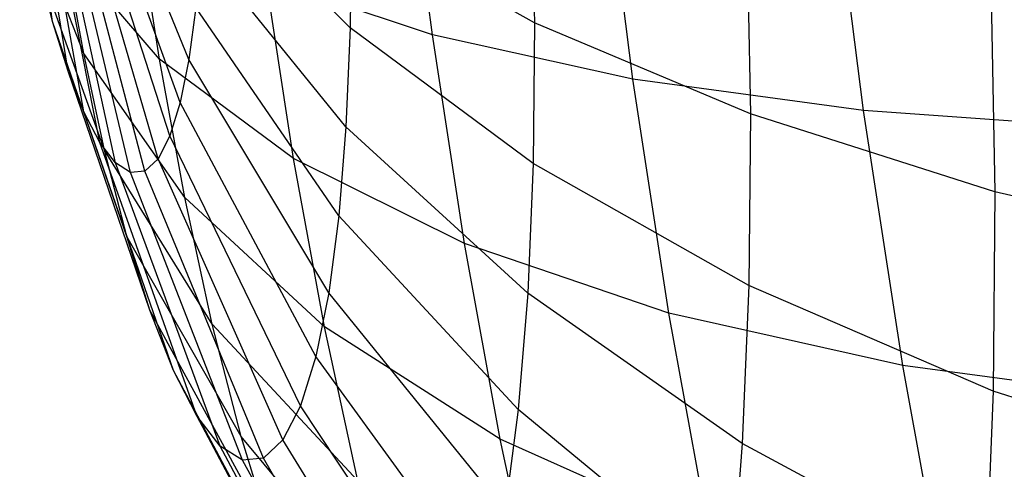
# Model space of a CAD drawing. Extents: x -18.9 to 18.9, y -18.9 to 18.9.
# Tile 36 of 52: x -6.2 to -5, y 6.4 to 7. Entities that reach past the tile are written whole.
import ezdxf

# ---------------------------------------------------------------- set-up
doc = ezdxf.new("R2010")
doc.units = 0
doc.header["$LTSCALE"] = 2.54
doc.layers.get('0').update_dxf_attribs({"color": 13, "linetype": 'CONTINUOUS'})

# ---------------------------------------------------------------- blocks, each defined once
blk = doc.blocks.new('SATELLITE-S-SENSOR-8011-80')
at = {"color": 0}
for p, q in [((13.0123, 7.0017, 20.8338), (12.9701, 7.2915, 20.5634)), ((13.0123, 7.0017, 20.8338), (12.9701, 7.2915, 20.5634)), ((13.1872, 6.9529, 19.8692), (13.0581, 7.2669, 20.078)), ((13.1872, 6.9529, 19.8692), (13.0581, 7.2669, 20.078)), ((13.4996, 6.9843, 22.4845), (13.4638, 7.2642, 22.5513)), ((13.4996, 6.9843, 22.4845), (13.4638, 7.2642, 22.5513)), ((13.0323, 6.9378, 20.752), (12.9802, 7.2593, 20.5222)), ((13.0323, 6.9378, 20.752), (12.9802, 7.2593, 20.5222)), ((13.1761, 6.8976, 19.9587), (13.0525, 7.2391, 20.1231)), ((13.1761, 6.8976, 19.9587), (13.0525, 7.2391, 20.1231)), ((13.7567, 6.9276, 22.7838), (13.7166, 7.2414, 22.8586)), ((13.7567, 6.9276, 22.7838), (13.7166, 7.2414, 22.8586)), ((13.0526, 6.8856, 20.6622), (12.9904, 7.2331, 20.4771)), ((13.0526, 6.8856, 20.6622), (12.9904, 7.2331, 20.4771)), ((14.0526, 6.8873, 23.0478), (14.0089, 7.2293, 23.1294)), ((14.0526, 6.8873, 23.0478), (14.0089, 7.2293, 23.1294)), ((13.073, 6.8461, 20.5662), (13.0006, 7.2132, 20.4287)), ((13.073, 6.8461, 20.5662), (13.0006, 7.2132, 20.4287)), ((13.1628, 6.8549, 20.0545), (13.0458, 7.2176, 20.1713)), ((13.1628, 6.8549, 20.0545), (13.0458, 7.2176, 20.1713)), ((13.093, 6.82, 20.4657), (13.0107, 7.2, 20.3782)), ((13.093, 6.82, 20.4657), (13.0107, 7.2, 20.3782)), ((13.1476, 6.8253, 20.155), (13.0382, 7.2027, 20.2218)), ((13.1476, 6.8253, 20.155), (13.0382, 7.2027, 20.2218)), ((13.1124, 6.8077, 20.3624), (13.0204, 7.1939, 20.3262)), ((13.1124, 6.8077, 20.3624), (13.0204, 7.1939, 20.3262)), ((13.1306, 6.8095, 20.2582), (13.0296, 7.1948, 20.2738)), ((13.1306, 6.8095, 20.2582), (13.0296, 7.1948, 20.2738)), ((13.6267, 7.1918, 18.9178), (13.6304, 7, 18.9899)), ((13.6267, 7.1918, 18.9178), (13.6304, 7, 18.9899)), ((13.394, 6.9936, 19.3574), (13.2057, 7.1825, 19.6537)), ((13.394, 6.9936, 19.3574), (13.2057, 7.1825, 19.6537)), ((13.0523, 6.9603, 21.3046), (12.9749, 7.16, 20.9684)), ((13.0523, 6.9603, 21.3046), (12.9749, 7.16, 20.9684)), ((13.1494, 6.953, 21.7306), (13.1202, 7.1423, 21.8035)), ((13.1494, 6.953, 21.7306), (13.1202, 7.1423, 21.8035)), ((13.3952, 7.1318, 19.2836), (13.394, 6.9936, 19.3574)), ((13.3952, 7.1318, 19.2836), (13.394, 6.9936, 19.3574)), ((13.6304, 7, 18.9899), (13.3952, 7.1318, 19.2836)), ((13.6304, 7, 18.9899), (13.3952, 7.1318, 19.2836)), ((13.903, 7.1166, 18.6405), (13.9075, 6.883, 18.7283)), ((13.903, 7.1166, 18.6405), (13.9075, 6.883, 18.7283)), ((13.0523, 6.9603, 21.3046), (13.0275, 7.0959, 21.379)), ((13.1494, 6.953, 21.7306), (13.0275, 7.0959, 21.379)), ((13.0523, 6.9603, 21.3046), (13.0275, 7.0959, 21.379)), ((13.1494, 6.953, 21.7306), (13.0275, 7.0959, 21.379)), ((13.3887, 6.8664, 19.4487), (13.2021, 7.0966, 19.7153)), ((13.3887, 6.8664, 19.4487), (13.2021, 7.0966, 19.7153)), ((13.0123, 7.0017, 20.8338), (12.9931, 7.0762, 20.9064)), ((13.0791, 6.8362, 21.2128), (12.9931, 7.0762, 20.9064)), ((13.0123, 7.0017, 20.8338), (12.9931, 7.0762, 20.9064)), ((13.0791, 6.8362, 21.2128), (12.9931, 7.0762, 20.9064)), ((13.3215, 6.8258, 22.0669), (13.2861, 7.0564, 22.1557)), ((13.4996, 6.9843, 22.4845), (13.2861, 7.0564, 22.1557)), ((13.3215, 6.8258, 22.0669), (13.2861, 7.0564, 22.1557)), ((13.4996, 6.9843, 22.4845), (13.2861, 7.0564, 22.1557)), ((14.2161, 7.0543, 18.4018), (14.2213, 6.783, 18.5038)), ((14.2161, 7.0543, 18.4018), (14.2213, 6.783, 18.5038)), ((13.1959, 7.0196, 19.7876), (13.1872, 6.9529, 19.8692)), ((13.1959, 7.0196, 19.7876), (13.1872, 6.9529, 19.8692)), ((13.3796, 6.7523, 19.5557), (13.1959, 7.0196, 19.7876)), ((13.3796, 6.7523, 19.5557), (13.1959, 7.0196, 19.7876)), ((13.0323, 6.9378, 20.752), (13.0123, 7.0017, 20.8338)), ((13.1076, 6.7258, 21.1053), (13.0123, 7.0017, 20.8338)), ((13.0323, 6.9378, 20.752), (13.0123, 7.0017, 20.8338)), ((13.1076, 6.7258, 21.1053), (13.0123, 7.0017, 20.8338)), ((13.6304, 7, 18.9899), (13.6287, 6.8193, 19.0865)), ((13.6304, 7, 18.9899), (13.6287, 6.8193, 19.0865)), ((13.9075, 6.883, 18.7283), (13.6304, 7, 18.9899)), ((13.9075, 6.883, 18.7283), (13.6304, 7, 18.9899)), ((13.394, 6.9936, 19.3574), (13.3887, 6.8664, 19.4487)), ((13.394, 6.9936, 19.3574), (13.3887, 6.8664, 19.4487)), ((13.6287, 6.8193, 19.0865), (13.394, 6.9936, 19.3574)), ((13.6287, 6.8193, 19.0865), (13.394, 6.9936, 19.3574)), ((13.5408, 6.7165, 22.3813), (13.4996, 6.9843, 22.4845)), ((13.7567, 6.9276, 22.7838), (13.4996, 6.9843, 22.4845)), ((13.5408, 6.7165, 22.3813), (13.4996, 6.9843, 22.4845)), ((13.7567, 6.9276, 22.7838), (13.4996, 6.9843, 22.4845)), ((13.0791, 6.8362, 21.2128), (13.0523, 6.9603, 21.3046)), ((13.1818, 6.7757, 21.6333), (13.0523, 6.9603, 21.3046)), ((13.0791, 6.8362, 21.2128), (13.0523, 6.9603, 21.3046)), ((13.1818, 6.7757, 21.6333), (13.0523, 6.9603, 21.3046)), ((13.1818, 6.7757, 21.6333), (13.1494, 6.953, 21.7306)), ((13.3215, 6.8258, 22.0669), (13.1494, 6.953, 21.7306)), ((13.1818, 6.7757, 21.6333), (13.1494, 6.953, 21.7306)), ((13.3215, 6.8258, 22.0669), (13.1494, 6.953, 21.7306)), ((13.1872, 6.9529, 19.8692), (13.1761, 6.8976, 19.9587)), ((13.1872, 6.9529, 19.8692), (13.1761, 6.8976, 19.9587)), ((13.3666, 6.6535, 19.6766), (13.1872, 6.9529, 19.8692)), ((13.3666, 6.6535, 19.6766), (13.1872, 6.9529, 19.8692)), ((13.0526, 6.8856, 20.6622), (13.0323, 6.9378, 20.752)), ((13.1372, 6.6311, 20.984), (13.0323, 6.9378, 20.752)), ((13.0526, 6.8856, 20.6622), (13.0323, 6.9378, 20.752)), ((13.1372, 6.6311, 20.984), (13.0323, 6.9378, 20.752)), ((13.8029, 6.6274, 22.6681), (13.7567, 6.9276, 22.7838)), ((14.0526, 6.8873, 23.0478), (13.7567, 6.9276, 22.7838)), ((13.8029, 6.6274, 22.6681), (13.7567, 6.9276, 22.7838)), ((14.0526, 6.8873, 23.0478), (13.7567, 6.9276, 22.7838)), ((13.1761, 6.8976, 19.9587), (13.1628, 6.8549, 20.0545)), ((13.1761, 6.8976, 19.9587), (13.1628, 6.8549, 20.0545)), ((13.3502, 6.5717, 19.8092), (13.1761, 6.8976, 19.9587)), ((13.3502, 6.5717, 19.8092), (13.1761, 6.8976, 19.9587)), ((13.073, 6.8461, 20.5662), (13.0526, 6.8856, 20.6622)), ((13.1673, 6.5538, 20.8511), (13.0526, 6.8856, 20.6622)), ((13.073, 6.8461, 20.5662), (13.0526, 6.8856, 20.6622)), ((13.1673, 6.5538, 20.8511), (13.0526, 6.8856, 20.6622)), ((14.1029, 6.5599, 22.9217), (14.0526, 6.8873, 23.0478)), ((14.3816, 6.8641, 23.2716), (14.0526, 6.8873, 23.0478)), ((14.1029, 6.5599, 22.9217), (14.0526, 6.8873, 23.0478)), ((14.3816, 6.8641, 23.2716), (14.0526, 6.8873, 23.0478)), ((13.9075, 6.883, 18.7283), (13.9055, 6.6629, 18.846)), ((13.9075, 6.883, 18.7283), (13.9055, 6.6629, 18.846)), ((14.2213, 6.783, 18.5038), (13.9075, 6.883, 18.7283)), ((14.2213, 6.783, 18.5038), (13.9075, 6.883, 18.7283)), ((13.3887, 6.8664, 19.4487), (13.3796, 6.7523, 19.5557)), ((13.3887, 6.8664, 19.4487), (13.3796, 6.7523, 19.5557)), ((13.6219, 6.6529, 19.2059), (13.3887, 6.8664, 19.4487)), ((13.6219, 6.6529, 19.2059), (13.3887, 6.8664, 19.4487)), ((13.1628, 6.8549, 20.0545), (13.1476, 6.8253, 20.155)), ((13.1628, 6.8549, 20.0545), (13.1476, 6.8253, 20.155)), ((13.3305, 6.5083, 19.9512), (13.1628, 6.8549, 20.0545)), ((13.3305, 6.5083, 19.9512), (13.1628, 6.8549, 20.0545)), ((13.093, 6.82, 20.4657), (13.073, 6.8461, 20.5662)), ((13.1975, 6.4953, 20.7089), (13.073, 6.8461, 20.5662)), ((13.093, 6.82, 20.4657), (13.073, 6.8461, 20.5662)), ((13.1975, 6.4953, 20.7089), (13.073, 6.8461, 20.5662)), ((13.1076, 6.7258, 21.1053), (13.0791, 6.8362, 21.2128)), ((13.2169, 6.6133, 21.5132), (13.0791, 6.8362, 21.2128)), ((13.1076, 6.7258, 21.1053), (13.0791, 6.8362, 21.2128)), ((13.2169, 6.6133, 21.5132), (13.0791, 6.8362, 21.2128)), ((13.1476, 6.8253, 20.155), (13.1306, 6.8095, 20.2582)), ((13.1476, 6.8253, 20.155), (13.1306, 6.8095, 20.2582)), ((13.3079, 6.4645, 20.0999), (13.1476, 6.8253, 20.155)), ((13.3079, 6.4645, 20.0999), (13.1476, 6.8253, 20.155)), ((13.361, 6.6097, 21.9483), (13.3215, 6.8258, 22.0669)), ((13.5408, 6.7165, 22.3813), (13.3215, 6.8258, 22.0669)), ((13.361, 6.6097, 21.9483), (13.3215, 6.8258, 22.0669)), ((13.5408, 6.7165, 22.3813), (13.3215, 6.8258, 22.0669)), ((13.1124, 6.8077, 20.3624), (13.093, 6.82, 20.4657)), ((13.1124, 6.8077, 20.3624), (13.093, 6.82, 20.4657)), ((13.2271, 6.4566, 20.56), (13.093, 6.82, 20.4657)), ((13.2271, 6.4566, 20.56), (13.093, 6.82, 20.4657)), ((13.1306, 6.8095, 20.2582), (13.1124, 6.8077, 20.3624)), ((13.1306, 6.8095, 20.2582), (13.1124, 6.8077, 20.3624)), ((13.2828, 6.4411, 20.2528), (13.1306, 6.8095, 20.2582)), ((13.2828, 6.4411, 20.2528), (13.1306, 6.8095, 20.2582)), ((13.6287, 6.8193, 19.0865), (13.6219, 6.6529, 19.2059)), ((13.6287, 6.8193, 19.0865), (13.6219, 6.6529, 19.2059)), ((13.9055, 6.6629, 18.846), (13.6287, 6.8193, 19.0865)), ((13.9055, 6.6629, 18.846), (13.6287, 6.8193, 19.0865)), ((13.2558, 6.4385, 20.4071), (13.1124, 6.8077, 20.3624)), ((13.2558, 6.4385, 20.4071), (13.1124, 6.8077, 20.3624)), ((13.2169, 6.6133, 21.5132), (13.1818, 6.7757, 21.6333)), ((13.361, 6.6097, 21.9483), (13.1818, 6.7757, 21.6333)), ((13.2169, 6.6133, 21.5132), (13.1818, 6.7757, 21.6333)), ((13.361, 6.6097, 21.9483), (13.1818, 6.7757, 21.6333)), ((14.2213, 6.783, 18.5038), (14.219, 6.5273, 18.6405)), ((14.2213, 6.783, 18.5038), (14.219, 6.5273, 18.6405)), ((14.5659, 6.7018, 18.3206), (14.2213, 6.783, 18.5038)), ((14.5659, 6.7018, 18.3206), (14.2213, 6.783, 18.5038)), ((13.3796, 6.7523, 19.5557), (13.3666, 6.6535, 19.6766)), ((13.3796, 6.7523, 19.5557), (13.3666, 6.6535, 19.6766)), ((13.6098, 6.5037, 19.3459), (13.3796, 6.7523, 19.5557)), ((13.6098, 6.5037, 19.3459), (13.3796, 6.7523, 19.5557)), ((13.1372, 6.6311, 20.984), (13.1076, 6.7258, 21.1053)), ((13.2541, 6.469, 21.3726), (13.1076, 6.7258, 21.1053)), ((13.1372, 6.6311, 20.984), (13.1076, 6.7258, 21.1053)), ((13.2541, 6.469, 21.3726), (13.1076, 6.7258, 21.1053)), ((13.5866, 6.4656, 22.2436), (13.5408, 6.7165, 22.3813)), ((13.8029, 6.6274, 22.6681), (13.5408, 6.7165, 22.3813)), ((13.5866, 6.4656, 22.2436), (13.5408, 6.7165, 22.3813)), ((13.8029, 6.6274, 22.6681), (13.5408, 6.7165, 22.3813)), ((13.9055, 6.6629, 18.846), (13.8971, 6.4601, 18.9915)), ((13.9055, 6.6629, 18.846), (13.8971, 6.4601, 18.9915)), ((14.219, 6.5273, 18.6405), (13.9055, 6.6629, 18.846)), ((14.219, 6.5273, 18.6405), (13.9055, 6.6629, 18.846)), ((13.3666, 6.6535, 19.6766), (13.3502, 6.5717, 19.8092)), ((13.3666, 6.6535, 19.6766), (13.3502, 6.5717, 19.8092)), ((13.5929, 6.3744, 19.504), (13.3666, 6.6535, 19.6766)), ((13.5929, 6.3744, 19.504), (13.3666, 6.6535, 19.6766)), ((13.6219, 6.6529, 19.2059), (13.6098, 6.5037, 19.3459)), ((13.6219, 6.6529, 19.2059), (13.6098, 6.5037, 19.3459)), ((13.8971, 6.4601, 18.9915), (13.6219, 6.6529, 19.2059)), ((13.8971, 6.4601, 18.9915), (13.6219, 6.6529, 19.2059)), ((13.1673, 6.5538, 20.8511), (13.1372, 6.6311, 20.984)), ((13.2928, 6.3452, 21.214), (13.1372, 6.6311, 20.984)), ((13.1673, 6.5538, 20.8511), (13.1372, 6.6311, 20.984)), ((13.2928, 6.3452, 21.214), (13.1372, 6.6311, 20.984)), ((13.8543, 6.346, 22.5137), (13.8029, 6.6274, 22.6681)), ((14.1029, 6.5599, 22.9217), (13.8029, 6.6274, 22.6681)), ((13.8543, 6.346, 22.5137), (13.8029, 6.6274, 22.6681)), ((14.1029, 6.5599, 22.9217), (13.8029, 6.6274, 22.6681)), ((13.2541, 6.469, 21.3726), (13.2169, 6.6133, 21.5132)), ((13.4038, 6.412, 21.802), (13.2169, 6.6133, 21.5132)), ((13.2541, 6.469, 21.3726), (13.2169, 6.6133, 21.5132)), ((13.4038, 6.412, 21.802), (13.2169, 6.6133, 21.5132)), ((13.4038, 6.412, 21.802), (13.361, 6.6097, 21.9483)), ((13.5866, 6.4656, 22.2436), (13.361, 6.6097, 21.9483)), ((13.4038, 6.412, 21.802), (13.361, 6.6097, 21.9483)), ((13.5866, 6.4656, 22.2436), (13.361, 6.6097, 21.9483)), ((13.3502, 6.5717, 19.8092), (13.3305, 6.5083, 19.9512)), ((13.3502, 6.5717, 19.8092), (13.3305, 6.5083, 19.9512)), ((13.5714, 6.2674, 19.6774), (13.3502, 6.5717, 19.8092)), ((13.5714, 6.2674, 19.6774), (13.3502, 6.5717, 19.8092)), ((14.159, 6.2532, 22.7533), (14.1029, 6.5599, 22.9217)), ((14.4352, 6.5156, 23.1373), (14.1029, 6.5599, 22.9217)), ((14.159, 6.2532, 22.7533), (14.1029, 6.5599, 22.9217)), ((14.4352, 6.5156, 23.1373), (14.1029, 6.5599, 22.9217)), ((13.1975, 6.4953, 20.7089), (13.1673, 6.5538, 20.8511)), ((13.3322, 6.2441, 21.0401), (13.1673, 6.5538, 20.8511)), ((13.1975, 6.4953, 20.7089), (13.1673, 6.5538, 20.8511)), ((13.3322, 6.2441, 21.0401), (13.1673, 6.5538, 20.8511)), ((14.219, 6.5273, 18.6405), (14.2093, 6.2919, 18.8094)), ((14.219, 6.5273, 18.6405), (14.2093, 6.2919, 18.8094)), ((14.5633, 6.4152, 18.4739), (14.219, 6.5273, 18.6405)), ((14.5633, 6.4152, 18.4739), (14.219, 6.5273, 18.6405)), ((13.3305, 6.5083, 19.9512), (13.3079, 6.4645, 20.0999)), ((13.3305, 6.5083, 19.9512), (13.3079, 6.4645, 20.0999)), ((13.5456, 6.1845, 19.8631), (13.3305, 6.5083, 19.9512)), ((13.5456, 6.1845, 19.8631), (13.3305, 6.5083, 19.9512)), ((13.2271, 6.4566, 20.56), (13.1975, 6.4953, 20.7089)), ((13.3717, 6.1676, 20.8542), (13.1975, 6.4953, 20.7089)), ((13.2271, 6.4566, 20.56), (13.1975, 6.4953, 20.7089)), ((13.3717, 6.1676, 20.8542), (13.1975, 6.4953, 20.7089)), ((13.6098, 6.5037, 19.3459), (13.5929, 6.3744, 19.504)), ((13.6098, 6.5037, 19.3459), (13.5929, 6.3744, 19.504)), ((13.8825, 6.2784, 19.162), (13.6098, 6.5037, 19.3459)), ((13.8825, 6.2784, 19.162), (13.6098, 6.5037, 19.3459)), ((13.2928, 6.3452, 21.214), (13.2541, 6.469, 21.3726)), ((13.4492, 6.2361, 21.6308), (13.2541, 6.469, 21.3726)), ((13.2928, 6.3452, 21.214), (13.2541, 6.469, 21.3726)), ((13.4492, 6.2361, 21.6308), (13.2541, 6.469, 21.3726)), ((13.2558, 6.4385, 20.4071), (13.2271, 6.4566, 20.56)), ((13.2558, 6.4385, 20.4071), (13.2271, 6.4566, 20.56)), ((13.4105, 6.117, 20.6594), (13.2271, 6.4566, 20.56)), ((13.4105, 6.117, 20.6594), (13.2271, 6.4566, 20.56)), ((13.3079, 6.4645, 20.0999), (13.2828, 6.4411, 20.2528)), ((13.3079, 6.4645, 20.0999), (13.2828, 6.4411, 20.2528)), ((13.5161, 6.1273, 20.0576), (13.3079, 6.4645, 20.0999)), ((13.5161, 6.1273, 20.0576), (13.3079, 6.4645, 20.0999)), ((13.6363, 6.2359, 22.0738), (13.5866, 6.4656, 22.2436)), ((13.8543, 6.346, 22.5137), (13.5866, 6.4656, 22.2436)), ((13.6363, 6.2359, 22.0738), (13.5866, 6.4656, 22.2436)), ((13.8543, 6.346, 22.5137), (13.5866, 6.4656, 22.2436)), ((13.8971, 6.4601, 18.9915), (13.8825, 6.2784, 19.162)), ((13.8971, 6.4601, 18.9915), (13.8825, 6.2784, 19.162)), ((14.2093, 6.2919, 18.8094), (13.8971, 6.4601, 18.9915)), ((14.2093, 6.2919, 18.8094), (13.8971, 6.4601, 18.9915)), ((13.2828, 6.4411, 20.2528), (13.2558, 6.4385, 20.4071)), ((13.2828, 6.4411, 20.2528), (13.2558, 6.4385, 20.4071)), ((13.4479, 6.0932, 20.4594), (13.2558, 6.4385, 20.4071)), ((13.4479, 6.0932, 20.4594), (13.2558, 6.4385, 20.4071)), ((13.4834, 6.0966, 20.2576), (13.2828, 6.4411, 20.2528)), ((13.4834, 6.0966, 20.2576), (13.2828, 6.4411, 20.2528))]:
    blk.add_line(p, q, dxfattribs=at)

msp = doc.modelspace()

# ---------------------------------------------------------------- block references
at = {"color": 0}
msp.add_blockref('SATELLITE-S-SENSOR-8011-80', (-19.2, 0, -7.8), dxfattribs=at)

doc.saveas('drawing.dxf')
